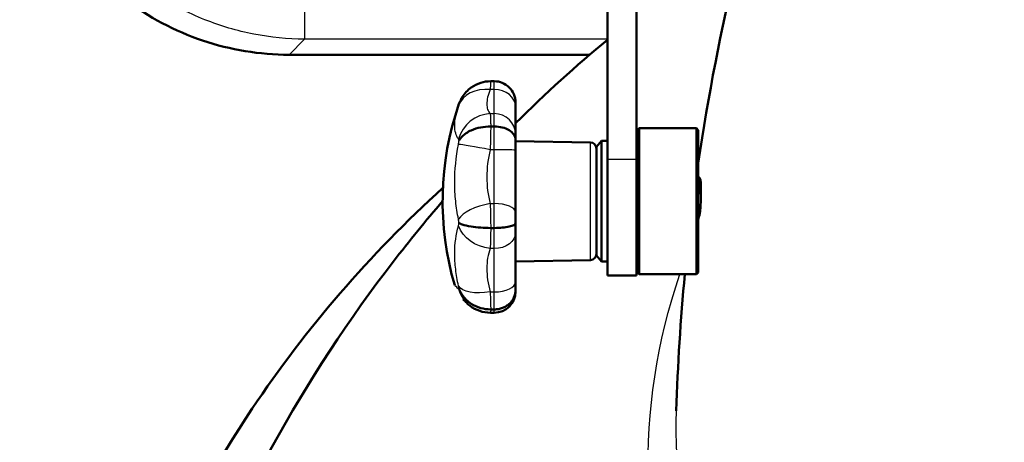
# Model space of a CAD drawing. Header units: millimetres. Extents: x 196 to 2279, y -1387 to 2348.
# Tile 65 of 89: x 202 to 364, y 1290 to 1359. Entities that reach past the tile are written whole.
import ezdxf

# ---------------------------------------------------------------- set-up
doc = ezdxf.new("R2010")
doc.units = ezdxf.units.MM
doc.header["$LTSCALE"] = 0.75
doc.layers.add('Visible', color=7, linetype='Continuous', lineweight=50)
doc.layers.add('Visible Narrow', color=7, linetype='Continuous', lineweight=25)

msp = doc.modelspace()

# ---------------------------------------------------------------- linework, layer by layer
at = {"layer": 'Visible', "extrusion": (0, 1, -2.966e-13)}
for p, q in [((298.74, 1336.08, 788.19), (298.74, 1391.07, 756.44)), ((303.51, 1336.08, 788.19), (303.51, 1391.07, 756.44)), ((246.35, 1353.32, -1009.56), (295.83, 1353.32, -1009.56)), ((280.13, 1348.96, 777.41), (279.54, 1348.96, 777.41)), ((280.13, 1341.53, 792.84), (279.54, 1341.53, 792.84)), ((303.69, 1340.92, 777.41), (303.99, 1341.22, 777.41)), ((313.39, 1341.22, 777.41), (303.99, 1341.22, 777.41)), ((313.69, 1340.92, 777.41), (313.39, 1341.22, 777.41)), ((295.94, 1338.9, 777.41), (283.63, 1339.12, 777.41)), ((296.93, 1338.15, 777.41), (297.77, 1339.15, 777.41)), ((297.77, 1339.15, 777.41), (298.74, 1339.15, 777.41)), ((280.13, 1324.83, 796.65), (279.54, 1324.83, 796.65)), ((283.6, 1319.33, 777.41), (283.6, 1319.33, 777.41)), ((295.94, 1319.55, 777.41), (283.61, 1319.33, 777.41)), ((296.93, 1320.3, 777.41), (297.77, 1319.3, 777.41)), ((297.77, 1319.3, 777.41), (298.74, 1319.3, 777.41)), ((303.69, 1317.52, 777.41), (303.99, 1317.22, 777.41)), ((313.69, 1317.52, 777.41), (313.39, 1317.22, 777.41)), ((298.74, 1317.03, 777.19), (303.51, 1317.03, 777.19)), ((313.39, 1317.22, 777.41), (303.99, 1317.22, 777.41)), ((280.13, 1310.91, 783.29), (279.49, 1310.91, 783.29)), ((280.13, 1311.45, 785.97), (279.54, 1311.45, 785.97))]:
    msp.add_line(p, q, dxfattribs=at)
at = {"layer": 'Visible', "extrusion": (0, -2.966e-13, -1)}
for centre, radius, start, end in [((-320.37, 1329.22, -777.41), 48.75, 343.5447, 19.1591), ((-295.93, 1337.9, -777.41), 1, 91, 180), ((-295.93, 1320.55, -777.41), 1, 180, 269), ((-280.13, 1314.41, -783.29), 3.5, 180, 270)]:
    msp.add_arc(centre, radius, start, end, dxfattribs=at)
at = {"layer": 'Visible', "extrusion": (1, 0, 0)}
for centre, radius, start, end in [((1341.97, 777.02, 283.63), 3.5, 6.3595, 36.6713), ((1336.87, 787.62, 283.63), 3.5, 14.7573, 45.0691), ((1337.47, 787.13, 283.63), 3.5, 57.7881, 88.0998), ((1329.22, 777.41, 297.77), 9.93, 0, 180), ((1329.73, 777.19, 298.74), 12.7, 60, 180), ((1329.73, 777.19, 303.51), 12.7, 60, 180), ((1326.01, 789.75, 283.63), 3.5, 66.1859, 96.4976), ((1326.77, 789.92, 283.63), 3.5, 109.2167, 139.5284), ((1317.57, 782.59, 283.63), 3.5, 117.6144, 147.9262), ((1317.91, 783.29, 283.63), 3.5, 160.6452, 180)]:
    msp.add_arc(centre, radius, start, end, dxfattribs=at)
at = {"layer": 'Visible', "extrusion": (-1, 0, 0)}
for centre, radius, start, end in [((-1366.78, 795.5, -283.63), 27.43, 323.3287, 328.5218), ((-1366.78, 795.5, -283.63), 27.43, 340.0497, 345.2427), ((-1338.5, 818.05, -283.63), 27.43, 271.9002, 277.0932), ((-1329.22, 777.41, -296.93), 8.93, 0, 180), ((-1338.5, 818.05, -283.63), 27.43, 288.6211, 293.8141), ((-1303.24, 810, -283.63), 27.43, 220.4716, 225.6646), ((-1303.24, 810, -283.63), 27.43, 237.1925, 242.3856)]:
    msp.add_arc(centre, radius, start, end, dxfattribs=at)
at = {"layer": 'Visible', "extrusion": (-1, 3.19e-14, -1.06e-14)}
msp.add_arc((-1329.22, 777.41, -303.69), 11.7, 0, 180, dxfattribs=at)
at = {"layer": 'Visible', "extrusion": (1, -3.26e-14, 1.18e-14)}
msp.add_arc((1329.22, 777.41, 303.99), 12, 0, 180, dxfattribs=at)
at = {"layer": 'Visible', "extrusion": (-1, 3.26e-14, -1.18e-14)}
msp.add_arc((-1329.22, 777.41, -313.39), 12, 0, 180, dxfattribs=at)
at = {"layer": 'Visible', "extrusion": (1, -3.19e-14, 1.06e-14)}
msp.add_arc((1329.22, 777.41, 313.69), 11.7, 0, 180, dxfattribs=at)
at = {"layer": 'Visible'}
for points, knots in [([(313.69, 1335.47, 758.53), (315.32, 1346.61, 771.35), (317.46, 1357.51, 784.1), (322.85, 1379.63, 810.63), (326.2, 1390.77, 824.38), (333.7, 1411.9, 851.52), (337.84, 1421.89, 864.91), (346.65, 1440.54, 891.2), (351.3, 1449.2, 904.1), (356.06, 1457.15, 916.72)], [6.4087032, 6.4087032, 6.4087032, 6.4087032, 6.4902012, 6.4902012, 6.5796967, 6.5796967, 6.6691923, 6.6691923, 6.7586878, 6.7586878, 6.7586878, 6.7586878]), ([(246.35, 1353.32, -1009.56), (241.55, 1353.32, -1009.56), (236.68, 1354.11, -1009.56), (227.57, 1357.19, -1009.56), (223.2, 1359.51, -1009.56), (215.57, 1365.36, -1009.56), (212.2, 1368.95, -1009.56), (206.87, 1376.91, -1009.56), (204.83, 1381.38, -1009.56), (202.55, 1389.78, -1009.56), (202.03, 1393.72, -1009.56), (202.03, 1397.63, -1009.56)], [0, 0, 0, 0, 1.440455, 1.440455, 2.88612, 2.88612, 4.324146, 4.324146, 5.760875, 5.760875, 6.934222, 6.934222, 6.934222, 6.934222]), ([(279.54, 1348.96, 777.41), (278.98, 1348.96, 777.41), (278.42, 1348.87, 777.41), (277.33, 1348.53, 777.41), (276.81, 1348.27, 777.41), (275.73, 1347.49, 777.41), (275.23, 1346.95, 777.41), (274.72, 1346.13, 777.41), (274.62, 1345.92, 777.41), (274.48, 1345.62, 777.41), (274.44, 1345.53, 777.41), (274.36, 1345.32, 777.41), (274.35, 1345.3, 777.41), (274.33, 1345.22, 777.41)], [0, 0, 0, 0, 0.1679795, 0.1679795, 0.3434145, 0.3434145, 0.5636744, 0.5636744, 0.6339191, 0.6339191, 0.6620467, 0.6620467, 0.7029601, 0.7029601, 0.7029601, 0.7029601]), ([(283.63, 1345.45, 777.41), (283.63, 1345.45, 777.41), (283.63, 1345.46, 777.41), (283.62, 1345.93, 777.41), (283.53, 1346.4, 777.41), (283.17, 1347.25, 777.41), (282.91, 1347.63, 777.41), (282.26, 1348.27, 777.41), (281.87, 1348.52, 777.41), (281.03, 1348.87, 777.41), (280.58, 1348.96, 777.41), (280.13, 1348.96, 777.41)], [-0.0017831, -0.0017831, -0.0017831, -0.0017831, 0, 0, 0.1408188, 0.1408188, 0.2776711, 0.2776711, 0.4143349, 0.4143349, 0.5509274, 0.5509274, 0.5509274, 0.5509274]), ([(283.63, 1343.38, 781.17), (283.63, 1343.28, 781.49), (283.62, 1343.18, 781.81), (283.61, 1342.99, 782.37), (283.61, 1342.91, 782.61), (283.61, 1342.8, 782.89), (283.61, 1342.78, 782.93), (283.6, 1342.75, 783.02), (283.6, 1342.73, 783.06), (283.6, 1342.65, 783.26), (283.6, 1342.58, 783.43), (283.6, 1342.29, 784.08), (283.6, 1342.04, 784.56), (283.62, 1341.53, 785.41), (283.63, 1341.27, 785.78), (283.63, 1340.99, 786.14)], [0, 0, 0, 0, 0.1007549, 0.1007549, 0.1763247, 0.1763247, 0.1904924, 0.1904924, 0.2038883, 0.2038883, 0.2574797, 0.2574797, 0.4185331, 0.4185331, 0.5540386, 0.5540386, 0.5540386, 0.5540386]), ([(279.54, 1341.53, 792.84), (278.98, 1341.53, 792.84), (278.42, 1341.47, 792.77), (277.33, 1341.26, 792.5), (276.81, 1341.1, 792.3), (275.73, 1340.62, 791.7), (275.23, 1340.28, 791.27), (274.72, 1339.76, 790.63), (274.62, 1339.63, 790.46), (274.48, 1339.45, 790.23), (274.44, 1339.39, 790.16), (274.39, 1339.31, 790.06), (274.38, 1339.29, 790.03), (274.36, 1339.25, 789.99), (274.35, 1339.24, 789.97), (274.34, 1339.22, 789.95), (274.33, 1339.21, 789.93), (274.33, 1339.2, 789.92)], [0, 0, 0, 0, 0.1679795, 0.1679795, 0.3434145, 0.3434145, 0.5636808, 0.5636808, 0.6339507, 0.6339507, 0.6620602, 0.6620602, 0.674428, 0.674428, 0.6801994, 0.6801994, 0.6857035, 0.6857035, 0.6857035, 0.6857035]), ([(283.63, 1339.34, 790.1), (283.63, 1339.34, 790.1), (283.63, 1339.35, 790.1), (283.62, 1339.64, 790.48), (283.53, 1339.93, 790.84), (283.17, 1340.46, 791.5), (282.91, 1340.7, 791.8), (282.26, 1341.1, 792.3), (281.87, 1341.26, 792.5), (281.03, 1341.47, 792.77), (280.58, 1341.53, 792.84), (280.13, 1341.53, 792.84)], [-0.0017831, -0.0017831, -0.0017831, -0.0017831, 0, 0, 0.1408188, 0.1408188, 0.2776711, 0.2776711, 0.4143349, 0.4143349, 0.5509274, 0.5509274, 0.5509274, 0.5509274]), ([(210.67, 1199.44, 557.62), (210.67, 1179.07, 569.31), (214.47, 1158.7, 580.99), (229.24, 1120.01, 603.21), (240.23, 1101.7, 613.75), (268.34, 1068.93, 632.63), (285.47, 1054.49, 640.96), (324.14, 1030.97, 654.56), (345.69, 1021.91, 659.81), (391.03, 1010.09, 666.65), (414.8, 1007.34, 668.25), (462.17, 1008.46, 667.6), (485.75, 1012.33, 665.36), (530.31, 1026.29, 657.27), (551.29, 1036.37, 651.43), (588.49, 1061.77, 636.76), (604.72, 1077.06, 627.94), (630.74, 1111.27, 608.24), (640.55, 1130.18, 597.37), (652.75, 1169.66, 574.7), (655.18, 1190.22, 562.91), (652.43, 1230.92, 539.56), (647.28, 1251.06, 528.01), (629.93, 1288.94, 506.24), (617.71, 1306.68, 496.03), (596.77, 1328.34, 483.54), (590.5, 1334.06, 480.23), (583.85, 1339.43, 477.14)], [0, 0, 0, 0, 0.317653, 0.317653, 0.636045, 0.636045, 0.955873, 0.955873, 1.276778, 1.276778, 1.598185, 1.598185, 1.919712, 1.919712, 2.241066, 2.241066, 2.561829, 2.561829, 2.88141, 2.88141, 3.199578, 3.199578, 3.517258, 3.517258, 3.8359, 3.8359, 3.959097, 3.959097, 3.959097, 3.959097]), ([(283.63, 1335.11, 790.83), (283.63, 1334.39, 791.14), (283.61, 1333.63, 791.4), (283.6, 1332.8, 791.62), (283.6, 1332.74, 791.63), (283.6, 1332.63, 791.66), (283.6, 1332.58, 791.67), (283.6, 1332.39, 791.72), (283.6, 1332.25, 791.75), (283.6, 1331.67, 791.86), (283.61, 1331.23, 791.93), (283.62, 1330.44, 792.02), (283.63, 1330.09, 792.04), (283.63, 1329.74, 792.05)], [0, 0, 0, 0, 0.2376758, 0.2376758, 0.2572875, 0.2572875, 0.2719961, 0.2719961, 0.3161267, 0.3161267, 0.4486414, 0.4486414, 0.5539419, 0.5539419, 0.5539419, 0.5539419]), ([(314.02, 1332.83, 777.82), (314.02, 1332.83, 777.82), (314.02, 1332.83, 777.82), (314.02, 1332.83, 777.84), (314.02, 1332.83, 777.85), (314.03, 1332.82, 777.88), (314.03, 1332.82, 777.9), (314.03, 1332.8, 778.02), (314.04, 1332.79, 778.12), (314.06, 1332.72, 778.42), (314.06, 1332.66, 778.61), (314.09, 1332.45, 779.17), (314.1, 1332.28, 779.46), (314.12, 1331.87, 780.04), (314.13, 1331.59, 780.34), (314.13, 1331, 780.79), (314.13, 1330.72, 780.95), (314.13, 1330.18, 781.2), (314.13, 1329.92, 781.29), (314.13, 1329.65, 781.35)], [-0.4694217, -0.4694217, -0.4694217, -0.4694217, -0.4690452, -0.4690452, -0.4661137, -0.4661137, -0.4614796, -0.4614796, -0.4385635, -0.4385635, -0.3934464, -0.3934464, -0.3063058, -0.3063058, -0.1808514, -0.1808514, -0.082001, -0.082001, 0, 0, 0, 0]), ([(271.68, 1331.44, 481.75), (259.62, 1320.48, 488.07), (249.06, 1308.26, 495.11), (228.5, 1277.44, 512.85), (219.99, 1258.07, 523.98), (212.2, 1225.34, 542.76), (210.67, 1212.39, 550.19), (210.67, 1199.44, 557.62)], [5.5249477, 5.5249477, 5.5249477, 5.5249477, 5.7618507, 5.7618507, 6.0811649, 6.0811649, 6.2831853, 6.2831853, 6.2831853, 6.2831853]), ([(227.69, 1253.68, 525.59), (236.54, 1278.47, 530.5), (249.09, 1300.65, 535.2), (266.15, 1322.72, 540.26), (268.86, 1326.04, 541.03), (271.63, 1329.23, 541.79)], [0.2984877, 0.2984877, 0.2984877, 0.2984877, 0.58724, 0.58724, 0.640362, 0.640362, 0.640362, 0.640362]), ([(314.13, 1329.65, 781.35), (314.11, 1329.22, 781.32), (314.09, 1328.79, 781.2), (314.03, 1327.99, 780.81), (314, 1327.71, 780.56), (313.95, 1327.27, 780.12), (313.92, 1327.06, 779.82), (313.87, 1326.82, 779.29), (313.85, 1326.76, 779.08), (313.81, 1326.67, 778.67), (313.79, 1326.64, 778.45), (313.77, 1326.64, 778.24)], [-0.3895077, -0.3895077, -0.3895077, -0.3895077, -0.3160457, -0.3160457, -0.239348, -0.239348, -0.1291725, -0.1291725, -0.064513, -0.064513, 0, 0, 0, 0]), ([(279.54, 1324.83, 796.65), (278.98, 1324.83, 796.65), (278.42, 1324.85, 796.57), (277.33, 1324.93, 796.23), (276.81, 1324.99, 795.97), (275.73, 1325.16, 795.22), (275.23, 1325.28, 794.69), (274.72, 1325.46, 793.89), (274.62, 1325.51, 793.69), (274.48, 1325.58, 793.4), (274.44, 1325.6, 793.31), (274.39, 1325.62, 793.19), (274.38, 1325.63, 793.15), (274.36, 1325.65, 793.09), (274.35, 1325.65, 793.08), (274.33, 1325.66, 793.03), (274.33, 1325.66, 793.01), (274.33, 1325.66, 793.01)], [0, 0, 0, 0, 0.1679795, 0.1679795, 0.3434145, 0.3434145, 0.5636676, 0.5636676, 0.6338854, 0.6338854, 0.6620322, 0.6620322, 0.6744151, 0.6744151, 0.6801931, 0.6801931, 0.6893898, 0.6893898, 0.6893898, 0.6893898]), ([(283.63, 1325.61, 793.23), (283.63, 1325.61, 793.23), (283.63, 1325.61, 793.24), (283.62, 1325.51, 793.7), (283.53, 1325.4, 794.15), (283.17, 1325.21, 794.98), (282.91, 1325.13, 795.36), (282.26, 1324.99, 795.98), (281.87, 1324.93, 796.23), (281.03, 1324.85, 796.56), (280.58, 1324.83, 796.65), (280.13, 1324.83, 796.65)], [-0.0017831, -0.0017831, -0.0017831, -0.0017831, 0, 0, 0.1408188, 0.1408188, 0.2776711, 0.2776711, 0.4143349, 0.4143349, 0.5509274, 0.5509274, 0.5509274, 0.5509274]), ([(313.77, 1326.64, 778.24), (313.76, 1326.55, 778.11), (313.75, 1326.47, 777.96), (313.72, 1326.32, 777.67), (313.7, 1326.26, 777.52), (313.69, 1326.22, 777.36)], [-0.09874906, -0.09874906, -0.09874906, -0.09874906, -0.04927517, -0.04927517, -0.000001, -0.000001, -0.000001, -0.000001]), ([(283.63, 1322.41, 790.38), (283.63, 1321.79, 790.06), (283.61, 1321.19, 789.69), (283.6, 1320.4, 789.11), (283.6, 1320.17, 788.93), (283.6, 1319.87, 788.68), (283.6, 1319.79, 788.61), (283.6, 1319.46, 788.33), (283.61, 1319.22, 788.11), (283.62, 1318.68, 787.58), (283.63, 1318.39, 787.27), (283.63, 1318.1, 786.94)], [0, 0, 0, 0, 0.2095036, 0.2095036, 0.2949259, 0.2949259, 0.3271727, 0.3271727, 0.4239563, 0.4239563, 0.5539814, 0.5539814, 0.5539814, 0.5539814]), ([(279.54, 1311.45, 785.97), (278.98, 1311.45, 785.97), (278.42, 1311.52, 785.94), (277.33, 1311.83, 785.79), (276.81, 1312.07, 785.67), (275.73, 1312.76, 785.34), (275.23, 1313.25, 785.1), (274.72, 1314, 784.74), (274.62, 1314.18, 784.65), (274.48, 1314.45, 784.52), (274.44, 1314.53, 784.49), (274.39, 1314.65, 784.43), (274.38, 1314.68, 784.42), (274.35, 1314.75, 784.38), (274.34, 1314.78, 784.37), (274.33, 1314.81, 784.35)], [0, 0, 0, 0, 0.1679795, 0.1679795, 0.3434145, 0.3434145, 0.563676, 0.563676, 0.633927, 0.633927, 0.66205, 0.66205, 0.6744233, 0.6744233, 0.6857032, 0.6857032, 0.6857032, 0.6857032]), ([(275.59, 1312.51, 783.01), (275.38, 1312.72, 781.99), (275.23, 1312.87, 780.95), (275.09, 1313.01, 779.43), (275.05, 1313.04, 778.96), (275.02, 1313.07, 778.29), (275.02, 1313.08, 778.08), (275.01, 1313.08, 777.79), (275.01, 1313.09, 777.72), (275.01, 1313.09, 777.61), (275.01, 1313.09, 777.59), (275.01, 1313.09, 777.56)], [0, 0, 0, 0, 0.316946, 0.316946, 0.4585355, 0.4585355, 0.5206332, 0.5206332, 0.5439178, 0.5439178, 0.5517867, 0.5517867, 0.5517867, 0.5517867]), ([(279.49, 1310.91, 783.29), (278.89, 1310.91, 783.27), (278.29, 1311.01, 783.24), (277.15, 1311.39, 783.18), (276.61, 1311.68, 783.15), (275.94, 1312.19, 783.07), (275.76, 1312.35, 783.04), (275.59, 1312.51, 783.01)], [0, 0, 0, 0, 0.1793873, 0.1793873, 0.3594728, 0.3594728, 0.4321086, 0.4321086, 0.4321086, 0.4321086])]:
    msp.add_open_spline(points, degree=3, knots=knots, dxfattribs=at)
for points in [[(283.6, 1342.05, 544.91), (288.55, 1346.96, 546.12), (293.61, 1351.52, 547.3), (298.74, 1355.76, 548.41)], [(303.51, 1332.55, 777.02), (303.57, 1332.67, 777.02), (303.63, 1332.79, 777.02), (303.69, 1332.92, 777.02)], [(313.69, 1332.92, 777.02), (313.73, 1333, 777.01), (313.77, 1333.08, 777.01), (313.81, 1333.16, 777.01)], [(313.86, 1333.16, 777.82), (313.91, 1333.05, 777.82), (313.97, 1332.94, 777.82), (314.02, 1332.83, 777.82)], [(303.69, 1326.2, 777.01), (303.63, 1326.08, 777.01), (303.57, 1325.96, 777.01), (303.51, 1325.84, 777.01)], [(310.06, 1294.77, 712.31), (310.31, 1302.29, 720.78), (310.78, 1309.79, 729.24), (311.49, 1317.22, 737.68)]]:
    msp.add_open_spline(points, degree=3, dxfattribs=at)
for points, weights, knots in [([(313.81, 1333.16, 777.01), (313.88, 1333.29, 778.24), (313.94, 1332.7, 779.31), (314.01, 1331.91, 780.75), (314.09, 1330.34, 781.21), (314.11, 1330, 781.31), (314.13, 1329.65, 781.35)], [0.972508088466, 0.941884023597, 1, 0.923879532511, 1, 0.982731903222, 0.973298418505], [0.796182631, 0.796182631, 0.796182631, 0.8, 0.8, 0.805, 0.805, 0.806134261, 0.806134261, 0.806134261]), ([(303.51, 1329.43, 780.11), (303.57, 1328.63, 780.17), (303.62, 1327.92, 779.79), (303.65, 1327.52, 779.57), (303.69, 1327.21, 779.23)], [0.970086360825, 0.944331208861, 1, 0.9673920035, 0.962720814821], [0.446343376, 0.446343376, 0.446343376, 0.45, 0.45, 0.452141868, 0.452141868, 0.452141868])]:
    msp.add_rational_spline(points, weights, degree=2, knots=knots, dxfattribs=at)
at = {"layer": 'Visible', "extrusion": (-0.747503, 0.664258, 0)}
msp.add_open_spline([(273.63, 1331.52, 542.34), (273.63, 1331.52, 542.34), (273.63, 1331.52, 542.34), (273.63, 1331.52, 542.34)], degree=3, dxfattribs=at)
at = {"layer": 'Visible', "extrusion": (0.997175, 0.047062, 0.05855)}
msp.add_open_spline([(313.69, 1327.21, 779.23), (313.7, 1327.08, 779.08), (313.72, 1326.97, 778.93), (313.75, 1326.78, 778.6), (313.76, 1326.7, 778.42), (313.77, 1326.64, 778.24)], degree=3, knots=[0, 0, 0, 0, 0.0577084, 0.0577084, 0.1154172, 0.1154172, 0.1154172, 0.1154172], dxfattribs=at)
at = {"layer": 'Visible', "extrusion": (1.29e-13, -0.433884, -0.900969)}
msp.add_open_spline([(280.13, 1311.45, 785.97), (280.36, 1311.45, 785.97), (280.59, 1311.47, 785.96), (280.81, 1311.51, 785.94), (281.03, 1311.55, 785.93), (281.26, 1311.61, 785.9), (281.47, 1311.69, 785.86), (281.68, 1311.77, 785.82), (281.88, 1311.86, 785.77), (282.07, 1311.98, 785.72), (282.26, 1312.09, 785.66), (282.44, 1312.23, 785.6), (282.6, 1312.37, 785.53), (282.76, 1312.52, 785.46), (282.91, 1312.68, 785.38), (283.04, 1312.85, 785.3), (283.17, 1313.02, 785.21), (283.27, 1313.21, 785.13), (283.36, 1313.4, 785.03), (283.45, 1313.59, 784.94), (283.51, 1313.79, 784.85), (283.56, 1313.99, 784.75), (283.58, 1314.09, 784.7), (283.6, 1314.19, 784.65), (283.61, 1314.3, 784.6), (283.62, 1314.4, 784.55), (283.63, 1314.51, 784.5), (283.63, 1314.61, 784.45)], degree=3, knots=[0, 0, 0, 0, 0.000684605, 0.000684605, 0.000684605, 0.001369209, 0.001369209, 0.001369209, 0.002053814, 0.002053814, 0.002053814, 0.002738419, 0.002738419, 0.002738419, 0.003423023, 0.003423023, 0.003423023, 0.004107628, 0.004107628, 0.004107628, 0.004792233, 0.004792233, 0.004792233, 0.005134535, 0.005134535, 0.005134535, 0.005476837, 0.005476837, 0.005476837, 0.005476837], dxfattribs=at)
at = {"layer": 'Visible', "extrusion": (-0.690009, -0.723789, 0.004287)}
msp.add_open_spline([(275.59, 1312.51, 771.82), (275.59, 1312.51, 771.82), (275.59, 1312.51, 771.82), (275.59, 1312.51, 771.82)], degree=3, dxfattribs=at)
at = {"layer": 'Visible Narrow', "extrusion": (0, 1, -2.966e-13)}
for p, q in [((248.92, 1355.89, -976.41), (246.35, 1353.32, -1009.52)), ((298.74, 1355.89, -976.41), (248.92, 1355.89, -976.41)), ((246.35, 1353.32, -1009.52), (295.83, 1353.32, -1009.52)), ((280.13, 1347.58, 781.2), (279.44, 1347.58, 781.2)), ((279.44, 1343.64, 789.4), (280.13, 1343.64, 789.4)), ((280.13, 1337.71, 794.13), (279.44, 1337.71, 794.13)), ((303.51, 1336.08, 788.19), (298.74, 1336.08, 788.19)), ((279.44, 1328.84, 796.15), (280.13, 1328.84, 796.15)), ((280.13, 1321.44, 794.47), (279.44, 1321.44, 794.47)), ((279.44, 1314.33, 788.79), (280.13, 1314.33, 788.79))]:
    msp.add_line(p, q, dxfattribs=at)
at = {"layer": 'Visible Narrow', "extrusion": (1e-16, -0.508477, -0.861076)}
msp.add_arc((432.43, -749.27, -1530.29), 85.9, 332.7557, 207.2443, dxfattribs=at)
at = {"layer": 'Visible Narrow', "extrusion": (1, 0, 0)}
for centre, radius, start, end in [((1368.55, -977.39, 248.92), 12.7, 93.521, 175.562), ((1353.82, -1009.56, 246.35), 0.5, 175.562, 180), ((1366.78, 795.5, 280.13), 23.93, 194.7573, 216.6713), ((1338.5, 818.05, 280.13), 23.93, 246.1859, 268.0998), ((1303.24, 810, 280.13), 23.93, 297.6144, 319.5284)]:
    msp.add_arc(centre, radius, start, end, dxfattribs=at)
at = {"layer": 'Visible Narrow', "extrusion": (-1, 0, 0)}
for centre, radius, start, end in [((-1341.97, 777.02, -280.13), 7, 143.3287, 176.8251), ((-1336.87, 787.62, -280.13), 7, 131.7463, 165.2427), ((-1337.47, 787.13, -280.13), 7, 91.9002, 125.3966), ((-1329.22, 777.41, -295.94), 9.68, 0, 180), ((-1326.01, 789.75, -280.13), 7, 80.3177, 113.8141), ((-1326.77, 789.92, -280.13), 7, 40.4716, 73.968), ((-1317.57, 782.59, -280.13), 7, 28.8891, 62.3856), ((-1317.91, 783.29, -280.13), 7, 0, 22.5394)]:
    msp.add_arc(centre, radius, start, end, dxfattribs=at)
at = {"layer": 'Visible Narrow', "extrusion": (-0.190013, -0.586343, 0.787463)}
msp.add_arc((-148.24, 1553.5, -228.07), 5.5, 104.3157, 178.9077, dxfattribs=at)
at = {"layer": 'Visible Narrow', "extrusion": (3.03e-14, -0.597223, 0.802075)}
msp.add_arc((280.13, 1543.92, -178.22), 3.5, 360, 90, dxfattribs=at)
at = {"layer": 'Visible Narrow', "extrusion": (0.190013, -0.250085, 0.949396)}
msp.add_arc((1032.16, 1098.69, 466.53), 5.5, 54.1953, 128.7872, dxfattribs=at)
at = {"layer": 'Visible Narrow', "extrusion": (8.37e-14, -0.254725, 0.967013)}
msp.add_arc((280.13, 1496.89, 421.1), 3.5, 360, 90, dxfattribs=at)
at = {"layer": 'Visible Narrow', "extrusion": (-0.190013, -0.981242, 0.032554)}
msp.add_arc((20.06, 832.69, -1339.86), 5.5, 90.3612, 164.9531, dxfattribs=at)
at = {"layer": 'Visible Narrow', "extrusion": (-2.03e-14, -0.99945, 0.033158)}
msp.add_arc((280.13, 834.55, -1310.64), 3.5, 0, 90, dxfattribs=at)
at = {"layer": 'Visible Narrow', "extrusion": (0.190013, -0.898193, 0.396415)}
msp.add_arc((547.96, 1217.88, -824.85), 5.5, 85.2063, 159.7982, dxfattribs=at)
at = {"layer": 'Visible Narrow', "extrusion": (-9.3e-15, -0.91486, 0.403771)}
msp.add_arc((280.13, 1261.42, -894.24), 3.5, 0, 90, dxfattribs=at)
at = {"layer": 'Visible Narrow', "extrusion": (-0.190013, -0.637246, -0.746869)}
msp.add_arc((-111, -482.5, -1488.54), 5.5, 77.4451, 152.037, dxfattribs=at)
at = {"layer": 'Visible Narrow', "extrusion": (-3.95e-14, -0.649071, -0.760728)}
msp.add_arc((280.13, -493.09, -1462.08), 3.5, 360, 90, dxfattribs=at)
at = {"layer": 'Visible Narrow', "extrusion": (4.91e-14, 0.886087, 0.463519)}
msp.add_arc((-280.13, 86.22, 1530.23), 3.5, 90, 180, dxfattribs=at)
at = {"layer": 'Visible Narrow', "extrusion": (-2e-16, -0.508477, -0.861076)}
msp.add_arc((432.43, -749.27, -1260.81), 126.96, 343.823, 196.45, dxfattribs=at)
at = {"layer": 'Visible Narrow', "extrusion": (0.190013, -0.869944, -0.455075)}
msp.add_arc((554.01, 139.71, -1449.26), 5.5, 95.6764, 170.2683, dxfattribs=at)
at = {"layer": 'Visible Narrow', "extrusion": (0.190013, -0.186609, 0.963884)}
msp.add_arc((1135.04, 905.46, 562.16), 5.5, 150.944, 179.9994, dxfattribs=at)
at = {"layer": 'Visible Narrow', "extrusion": (0.190017, -0.186605, 0.963884)}
msp.add_arc((1135.05, 905.43, 562.17), 5.5, 179.9982, 180.002, dxfattribs=at)
at = {"layer": 'Visible Narrow', "extrusion": (0, 0.508477, 0.861076)}
msp.add_arc((-432.43, -749.27, 1271.71), 122.41, 358.3943, 181.6057, dxfattribs=at)
at = {"layer": 'Visible Narrow', "extrusion": (0.000862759, 0.000862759, 0.999999)}
msp.add_open_spline([(202.03, 1397.63, -1009.52), (202.03, 1394.73, -1009.52), (202.32, 1391.82, -1009.52), (203.45, 1386.13, -1009.51), (204.29, 1383.34, -1009.51), (206.51, 1377.98, -1009.51), (207.88, 1375.41, -1009.51), (211.1, 1370.58, -1009.5), (212.95, 1368.33, -1009.5), (217.05, 1364.23, -1009.5), (219.3, 1362.39, -1009.5), (224.12, 1359.17, -1009.51), (226.69, 1357.8, -1009.51), (232.05, 1355.58, -1009.51), (234.84, 1354.73, -1009.51), (240.54, 1353.6, -1009.52), (243.44, 1353.32, -1009.52), (246.35, 1353.32, -1009.52)], degree=3, knots=[5.500781, 5.500781, 5.500781, 5.500781, 5.696382, 5.696382, 5.891983, 5.891983, 6.087584, 6.087584, 6.283185, 6.283185, 6.478786, 6.478786, 6.674387, 6.674387, 6.869989, 6.869989, 7.06559, 7.06559, 7.06559, 7.06559], dxfattribs=at)
at = {"layer": 'Visible Narrow'}
for points, knots in [([(232.49, 1359.08, -975.98), (229.7, 1360.2, -975.89), (227.06, 1361.59, -975.83), (224.58, 1363.23, -975.78), (223.33, 1364.05, -975.76), (222.13, 1364.93, -975.74), (220.97, 1365.88, -975.73), (220.39, 1366.35, -975.72), (219.81, 1366.85, -975.72), (219.26, 1367.35, -975.71), (218.7, 1367.85, -975.71), (218.16, 1368.37, -975.71), (217.63, 1368.9, -975.71), (215.51, 1371.01, -975.71), (213.63, 1373.31, -975.73), (211.98, 1375.81, -975.78), (211.57, 1376.43, -975.79), (211.17, 1377.06, -975.8), (210.79, 1377.71, -975.82), (210.4, 1378.36, -975.83), (210.04, 1379.02, -975.85), (209.68, 1379.68, -975.87), (208.98, 1381.02, -975.9), (208.35, 1382.38, -975.94), (207.79, 1383.78, -975.98)], [0, 0, 0, 0, 0.00892122, 0.00892122, 0.00892122, 0.01338202, 0.01338202, 0.01338202, 0.01561245, 0.01561245, 0.01561245, 0.01784289, 0.01784289, 0.01784289, 0.02676437, 0.02676437, 0.02676437, 0.02899489, 0.02899489, 0.02899489, 0.03122525, 0.03122525, 0.03122525, 0.03568582, 0.03568582, 0.03568582, 0.03568582]), ([(279.54, 1348.96, 777.41), (279.54, 1348.94, 777.75), (279.53, 1348.9, 778.09), (279.52, 1348.76, 778.76), (279.52, 1348.66, 779.09), (279.49, 1348.31, 780.06), (279.47, 1347.99, 780.65), (279.44, 1347.58, 781.2)], [0, 0, 0, 0, 0.001022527, 0.001022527, 0.002045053, 0.002045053, 0.004090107, 0.004090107, 0.004090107, 0.004090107]), ([(279.44, 1347.58, 781.2), (279.08, 1346.68, 782.42), (278.9, 1345.89, 783.71), (278.9, 1345.23, 785.09), (278.9, 1344.89, 785.79), (278.94, 1344.59, 786.5), (279.03, 1344.32, 787.22), (279.13, 1344.06, 787.94), (279.26, 1343.83, 788.67), (279.44, 1343.64, 789.4)], [0, 0, 0, 0, 0.004577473, 0.004577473, 0.004577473, 0.006866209, 0.006866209, 0.006866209, 0.009154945, 0.009154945, 0.009154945, 0.009154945]), ([(274.24, 1339.47, 789.35), (274.03, 1339.74, 788.33), (273.88, 1340.06, 787.32), (273.78, 1340.43, 786.33), (273.67, 1340.79, 785.33), (273.62, 1341.21, 784.34), (273.62, 1341.68, 783.38), (273.62, 1342.6, 781.47), (273.83, 1343.69, 779.67), (274.24, 1344.95, 777.98)], [0, 0, 0, 0, 0.00319861, 0.00319861, 0.00319861, 0.00639722, 0.00639722, 0.00639722, 0.01279443, 0.01279443, 0.01279443, 0.01279443]), ([(274.24, 1344.95, 777.98), (274.26, 1345.01, 777.9), (274.27, 1345.06, 777.81), (274.29, 1345.11, 777.71), (274.3, 1345.14, 777.66), (274.31, 1345.16, 777.61), (274.31, 1345.18, 777.55), (274.32, 1345.2, 777.5), (274.32, 1345.21, 777.46), (274.33, 1345.22, 777.41)], [0, 0, 0, 0, 0.0003217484, 0.0003217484, 0.0003217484, 0.0004987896, 0.0004987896, 0.0004987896, 0.0006434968, 0.0006434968, 0.0006434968, 0.0006434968]), ([(279.44, 1343.64, 789.4), (279.47, 1343.46, 790.06), (279.49, 1343.2, 790.69), (279.52, 1342.66, 791.56), (279.52, 1342.46, 791.84), (279.53, 1342.02, 792.37), (279.54, 1341.78, 792.61), (279.54, 1341.53, 792.84)], [0, 0, 0, 0, 0.00203476, 0.00203476, 0.003052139, 0.003052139, 0.004069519, 0.004069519, 0.004069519, 0.004069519]), ([(283.63, 1340.99, 786.14), (283.63, 1341.29, 785.78), (283.62, 1341.56, 785.4), (283.61, 1341.81, 785.01), (283.6, 1342.06, 784.62), (283.6, 1342.29, 784.21), (283.6, 1342.49, 783.79), (283.6, 1342.69, 783.38), (283.6, 1342.86, 782.95), (283.61, 1343.01, 782.51), (283.62, 1343.16, 782.08), (283.63, 1343.28, 781.63), (283.63, 1343.38, 781.17)], [0, 0, 0, 0, 0.001392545, 0.001392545, 0.001392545, 0.002785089, 0.002785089, 0.002785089, 0.004177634, 0.004177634, 0.004177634, 0.005570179, 0.005570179, 0.005570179, 0.005570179]), ([(279.54, 1341.53, 792.84), (279.54, 1341.25, 793.04), (279.53, 1340.96, 793.22), (279.52, 1340.35, 793.53), (279.52, 1340.03, 793.66), (279.49, 1339.06, 793.99), (279.47, 1338.39, 794.11), (279.44, 1337.71, 794.13)], [0, 0, 0, 0, 0.001022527, 0.001022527, 0.002045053, 0.002045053, 0.004090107, 0.004090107, 0.004090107, 0.004090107]), ([(274.24, 1326.28, 792.87), (274.03, 1327.25, 792.44), (273.88, 1328.23, 792.06), (273.78, 1329.24, 791.73), (273.67, 1330.25, 791.39), (273.62, 1331.28, 791.1), (273.62, 1332.32, 790.87), (273.62, 1334.39, 790.4), (273.83, 1336.48, 790.13), (274.24, 1338.58, 790.06)], [0, 0, 0, 0, 0.00319861, 0.00319861, 0.00319861, 0.00639722, 0.00639722, 0.00639722, 0.01279443, 0.01279443, 0.01279443, 0.01279443]), ([(274.33, 1339.2, 789.92), (274.32, 1339.23, 789.88), (274.32, 1339.26, 789.84), (274.31, 1339.28, 789.8), (274.31, 1339.31, 789.75), (274.3, 1339.34, 789.7), (274.29, 1339.37, 789.64), (274.27, 1339.41, 789.55), (274.26, 1339.45, 789.45), (274.24, 1339.47, 789.35)], [0.0063856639, 0.0063856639, 0.0063856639, 0.0063856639, 0.0065324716, 0.0065324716, 0.0065324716, 0.0067120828, 0.0067120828, 0.0067120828, 0.0070385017, 0.0070385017, 0.0070385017, 0.0070385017]), ([(274.24, 1338.58, 790.06), (274.26, 1338.69, 790.06), (274.27, 1338.79, 790.04), (274.29, 1338.89, 790.02), (274.3, 1338.95, 790.01), (274.31, 1339.01, 789.99), (274.31, 1339.06, 789.97), (274.32, 1339.11, 789.96), (274.32, 1339.16, 789.94), (274.33, 1339.2, 789.92)], [0, 0, 0, 0, 0.0003217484, 0.0003217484, 0.0003217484, 0.0004987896, 0.0004987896, 0.0004987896, 0.0006434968, 0.0006434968, 0.0006434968, 0.0006434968]), ([(279.44, 1337.71, 794.13), (279.08, 1336.2, 794.18), (278.9, 1334.69, 794.37), (278.9, 1333.19, 794.71), (278.9, 1332.45, 794.88), (278.94, 1331.69, 795.09), (279.03, 1330.97, 795.33), (279.13, 1330.24, 795.57), (279.26, 1329.53, 795.85), (279.44, 1328.84, 796.15)], [0, 0, 0, 0, 0.004577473, 0.004577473, 0.004577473, 0.006866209, 0.006866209, 0.006866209, 0.009154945, 0.009154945, 0.009154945, 0.009154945]), ([(283.63, 1329.74, 792.05), (283.63, 1330.21, 792.06), (283.62, 1330.67, 792.04), (283.61, 1331.13, 791.99), (283.6, 1331.59, 791.94), (283.6, 1332.05, 791.86), (283.6, 1332.5, 791.76), (283.6, 1332.95, 791.66), (283.6, 1333.4, 791.53), (283.61, 1333.83, 791.37), (283.62, 1334.27, 791.22), (283.63, 1334.7, 791.03), (283.63, 1335.11, 790.83)], [0, 0, 0, 0, 0.001392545, 0.001392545, 0.001392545, 0.002785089, 0.002785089, 0.002785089, 0.004177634, 0.004177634, 0.004177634, 0.005570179, 0.005570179, 0.005570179, 0.005570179]), ([(279.44, 1328.84, 796.15), (279.47, 1328.21, 796.43), (279.49, 1327.56, 796.61), (279.52, 1326.54, 796.74), (279.52, 1326.19, 796.76), (279.53, 1325.51, 796.74), (279.54, 1325.17, 796.71), (279.54, 1324.83, 796.65)], [0, 0, 0, 0, 0.00203476, 0.00203476, 0.003052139, 0.003052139, 0.004069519, 0.004069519, 0.004069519, 0.004069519]), ([(274.33, 1325.66, 793.01), (274.32, 1325.71, 793.01), (274.32, 1325.76, 793), (274.31, 1325.81, 793), (274.31, 1325.87, 792.99), (274.3, 1325.93, 792.98), (274.29, 1325.98, 792.97), (274.27, 1326.09, 792.94), (274.26, 1326.19, 792.91), (274.24, 1326.28, 792.87)], [0.0063856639, 0.0063856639, 0.0063856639, 0.0063856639, 0.0065324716, 0.0065324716, 0.0065324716, 0.0067120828, 0.0067120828, 0.0067120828, 0.0070385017, 0.0070385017, 0.0070385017, 0.0070385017]), ([(274.24, 1325.17, 792.61), (274.26, 1325.24, 792.69), (274.27, 1325.31, 792.77), (274.29, 1325.4, 792.83), (274.3, 1325.44, 792.87), (274.31, 1325.49, 792.9), (274.31, 1325.54, 792.94), (274.32, 1325.58, 792.96), (274.32, 1325.62, 792.99), (274.33, 1325.66, 793.01)], [0, 0, 0, 0, 0.0003217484, 0.0003217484, 0.0003217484, 0.0004987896, 0.0004987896, 0.0004987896, 0.0006434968, 0.0006434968, 0.0006434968, 0.0006434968]), ([(274.24, 1315.31, 784.75), (274.03, 1316.24, 785.24), (273.88, 1317.15, 785.77), (273.78, 1318.04, 786.35), (273.67, 1318.93, 786.93), (273.62, 1319.8, 787.56), (273.62, 1320.63, 788.22), (273.62, 1322.29, 789.55), (273.83, 1323.8, 791.01), (274.24, 1325.17, 792.61)], [0, 0, 0, 0, 0.00319861, 0.00319861, 0.00319861, 0.00639722, 0.00639722, 0.00639722, 0.01279443, 0.01279443, 0.01279443, 0.01279443]), ([(279.54, 1324.83, 796.65), (279.54, 1324.5, 796.56), (279.53, 1324.18, 796.44), (279.52, 1323.56, 796.16), (279.52, 1323.26, 795.99), (279.49, 1322.4, 795.43), (279.47, 1321.89, 794.99), (279.44, 1321.44, 794.47)], [0, 0, 0, 0, 0.001022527, 0.001022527, 0.002045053, 0.002045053, 0.004090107, 0.004090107, 0.004090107, 0.004090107]), ([(283.63, 1318.1, 786.94), (283.63, 1318.39, 787.31), (283.62, 1318.69, 787.66), (283.61, 1319.02, 787.99), (283.6, 1319.34, 788.32), (283.6, 1319.69, 788.63), (283.6, 1320.05, 788.92), (283.6, 1320.41, 789.21), (283.6, 1320.79, 789.47), (283.61, 1321.18, 789.72), (283.62, 1321.58, 789.96), (283.63, 1321.99, 790.18), (283.63, 1322.41, 790.38)], [0, 0, 0, 0, 0.001392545, 0.001392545, 0.001392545, 0.002785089, 0.002785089, 0.002785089, 0.004177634, 0.004177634, 0.004177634, 0.005570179, 0.005570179, 0.005570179, 0.005570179]), ([(279.44, 1321.44, 794.47), (279.08, 1320.46, 793.32), (278.9, 1319.37, 792.26), (278.9, 1318.17, 791.3), (278.9, 1317.57, 790.82), (278.94, 1316.94, 790.37), (279.03, 1316.3, 789.95), (279.13, 1315.66, 789.53), (279.26, 1315, 789.14), (279.44, 1314.33, 788.79)], [0, 0, 0, 0, 0.004577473, 0.004577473, 0.004577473, 0.006866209, 0.006866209, 0.006866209, 0.009154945, 0.009154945, 0.009154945, 0.009154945]), ([(273.62, 1315.42, 777.41), (273.62, 1315.42, 777.42), (273.62, 1315.42, 777.43), (273.62, 1315.42, 777.43), (273.62, 1315.42, 779.56), (273.83, 1315.21, 781.65), (274.24, 1314.81, 783.72)], [0.006374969, 0.006374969, 0.006374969, 0.006374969, 0.006397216, 0.006397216, 0.006397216, 0.012794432, 0.012794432, 0.012794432, 0.012794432]), ([(274.33, 1314.81, 784.35), (274.32, 1314.84, 784.39), (274.32, 1314.88, 784.43), (274.31, 1314.91, 784.46), (274.31, 1314.95, 784.5), (274.3, 1315, 784.54), (274.29, 1315.04, 784.58), (274.27, 1315.13, 784.64), (274.26, 1315.21, 784.7), (274.24, 1315.31, 784.75)], [0.0063856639, 0.0063856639, 0.0063856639, 0.0063856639, 0.0065324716, 0.0065324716, 0.0065324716, 0.0067120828, 0.0067120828, 0.0067120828, 0.0070385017, 0.0070385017, 0.0070385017, 0.0070385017]), ([(274.24, 1314.81, 783.72), (274.26, 1314.79, 783.82), (274.27, 1314.78, 783.93), (274.29, 1314.78, 784.03), (274.3, 1314.78, 784.09), (274.31, 1314.78, 784.15), (274.31, 1314.79, 784.21), (274.32, 1314.79, 784.26), (274.32, 1314.8, 784.31), (274.33, 1314.81, 784.35)], [0, 0, 0, 0, 0.0003217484, 0.0003217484, 0.0003217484, 0.0004987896, 0.0004987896, 0.0004987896, 0.0006434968, 0.0006434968, 0.0006434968, 0.0006434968]), ([(279.44, 1314.33, 788.79), (279.47, 1313.72, 788.48), (279.49, 1313.17, 788.08), (279.52, 1312.44, 787.36), (279.52, 1312.21, 787.1), (279.53, 1311.8, 786.56), (279.54, 1311.61, 786.27), (279.54, 1311.45, 785.97)], [0, 0, 0, 0, 0.00203476, 0.00203476, 0.003052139, 0.003052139, 0.004069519, 0.004069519, 0.004069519, 0.004069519]), ([(279.54, 1311.45, 785.97), (279.54, 1311.31, 785.66), (279.53, 1311.21, 785.33), (279.52, 1311.04, 784.67), (279.52, 1310.98, 784.33), (279.5, 1310.92, 783.76), (279.5, 1310.91, 783.52), (279.49, 1310.91, 783.29)], [0, 0, 0, 0, 0.001022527, 0.001022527, 0.002045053, 0.002045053, 0.002748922, 0.002748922, 0.002748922, 0.002748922])]:
    msp.add_open_spline(points, degree=3, knots=knots, dxfattribs=at)
at = {"layer": 'Visible Narrow', "extrusion": (-0.0219, 0.022239, -0.999513)}
msp.add_open_spline([(248.92, 1355.89, -976.41), (246.13, 1355.89, -976.35), (243.31, 1356.16, -976.28), (240.55, 1356.7, -976.21), (237.79, 1357.24, -976.14), (235.08, 1358.04, -976.06), (232.49, 1359.08, -975.98)], degree=3, knots=[5.7789511, 5.7789511, 5.7789511, 5.7789511, 5.9682298, 5.9682298, 5.9682298, 6.1575085, 6.1575085, 6.1575085, 6.1575085], dxfattribs=at)
at = {"layer": 'Visible Narrow', "extrusion": (-0.705217, -0.708991, 7.75183e-07)}
msp.add_open_spline([(273.62, 1315.42, 777.41), (273.62, 1315.42, 777.41), (273.62, 1315.42, 777.41), (273.62, 1315.42, 777.41)], degree=3, dxfattribs=at)
at = {"layer": 'Visible Narrow', "extrusion": (0.997784, 0.059007, -0.030744)}
msp.add_open_spline([(279.49, 1310.91, 783.29), (279.49, 1310.91, 783.29), (279.49, 1310.91, 783.29), (279.49, 1310.91, 783.29)], degree=3, dxfattribs=at)

doc.saveas('drawing.dxf')
